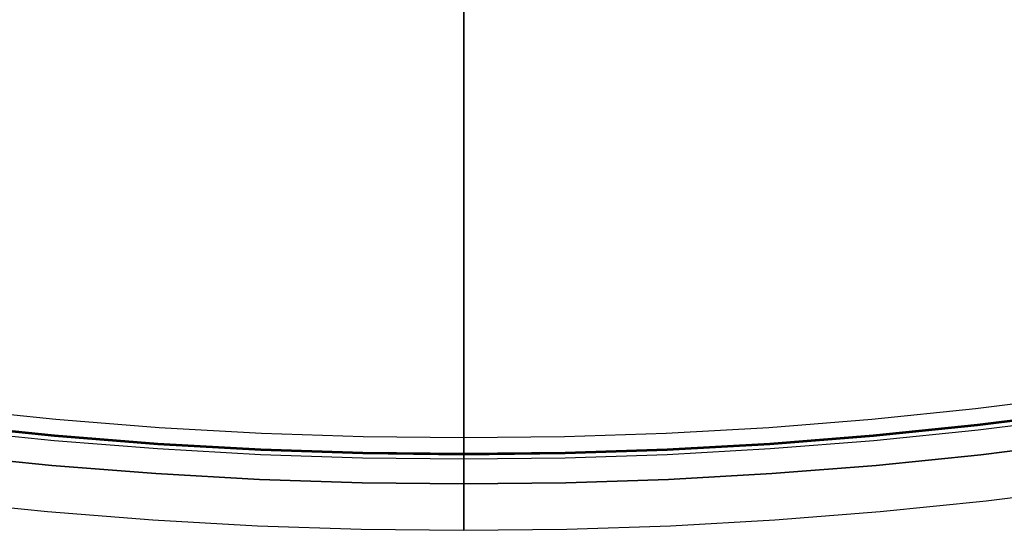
# Model space of a CAD drawing. Header units: millimetres. Extents: x 9981 to 10381, y 4361 to 4761.
# Tile 3 of 39: x 10162 to 10204, y 4361 to 4383. Entities that reach past the tile are written whole.
import ezdxf

# ---------------------------------------------------------------- set-up
doc = ezdxf.new("R2010")
doc.units = ezdxf.units.MM
doc.header["$MEASUREMENT"] = 0
doc.layers.add('0 filanca', color=1, linetype='Continuous')
doc.layers.add('0 filanca2', color=6, linetype='Continuous')

msp = doc.modelspace()

# ---------------------------------------------------------------- linework, layer by layer
at = {"layer": '0 filanca', "lineweight": -3}
for points in [[(10158.534, 4365.449), (10163.035, 4364.991), (10167.508, 4364.639), (10171.95, 4364.39), (10176.358, 4364.243), (10180.729, 4364.194), (10185.1, 4364.243), (10189.508, 4364.39), (10193.95, 4364.639), (10198.423, 4364.991), (10202.924, 4365.449), (10207.45, 4366.016), (10211.997, 4366.693), (10216.561, 4367.482), (10221.139, 4368.385), (10225.726, 4369.404), (10230.319, 4370.541), (10234.913, 4371.796), (10239.504, 4373.17), (10244.088, 4374.666), (10248.659, 4376.282)], [(10158.554, 4365.632), (10163.051, 4365.174), (10167.52, 4364.822), (10171.958, 4364.574), (10176.362, 4364.426), (10180.729, 4364.378), (10185.096, 4364.426), (10189.5, 4364.574), (10193.938, 4364.822), (10198.407, 4365.174), (10202.904, 4365.632), (10207.425, 4366.198), (10211.968, 4366.874), (10216.528, 4367.662), (10221.101, 4368.565), (10225.684, 4369.583), (10230.273, 4370.718), (10234.863, 4371.972), (10239.45, 4373.346), (10244.029, 4374.839), (10248.596, 4376.454)], [(10248.591, 4376.469), (10244.024, 4374.854), (10239.445, 4373.36), (10234.859, 4371.987), (10230.269, 4370.733), (10225.681, 4369.598), (10221.098, 4368.58), (10216.525, 4367.678), (10211.965, 4366.889), (10207.423, 4366.213), (10202.902, 4365.647), (10198.405, 4365.189), (10193.937, 4364.837), (10189.499, 4364.589), (10185.095, 4364.442), (10180.729, 4364.393), (10176.363, 4364.442), (10171.959, 4364.589), (10167.522, 4364.837), (10163.053, 4365.189), (10158.556, 4365.647)], [(10248.581, 4376.496), (10244.015, 4374.881), (10239.436, 4373.388), (10234.851, 4372.015), (10230.262, 4370.761), (10225.674, 4369.626), (10221.092, 4368.608), (10216.52, 4367.706), (10211.961, 4366.917), (10207.419, 4366.241), (10202.899, 4365.675), (10198.403, 4365.218), (10193.935, 4364.866), (10189.498, 4364.618), (10185.095, 4364.471), (10180.729, 4364.422), (10176.363, 4364.471), (10171.96, 4364.618), (10167.523, 4364.866), (10163.055, 4365.218), (10158.559, 4365.675)], [(10249.032, 4375.269), (10244.435, 4373.643), (10239.827, 4372.14), (10235.21, 4370.758), (10230.591, 4369.496), (10225.973, 4368.353), (10221.361, 4367.329), (10216.758, 4366.42), (10212.168, 4365.627), (10207.597, 4364.946), (10203.046, 4364.377), (10198.52, 4363.916), (10194.022, 4363.562), (10189.556, 4363.312), (10185.124, 4363.164), (10180.729, 4363.115), (10176.334, 4363.164), (10171.902, 4363.312), (10167.436, 4363.562), (10162.938, 4363.916), (10158.412, 4364.377)], [(10249.032, 4375.269), (10244.435, 4373.643), (10239.827, 4372.14), (10235.21, 4370.758), (10230.591, 4369.496), (10225.973, 4368.353), (10221.361, 4367.329), (10216.758, 4366.42), (10212.168, 4365.627), (10207.597, 4364.946), (10203.046, 4364.377), (10198.52, 4363.916), (10194.022, 4363.562), (10189.556, 4363.312), (10185.124, 4363.164), (10180.729, 4363.115), (10176.334, 4363.164), (10171.902, 4363.312), (10167.436, 4363.562), (10162.938, 4363.916), (10158.412, 4364.377)], [(10249.032, 4375.269), (10244.435, 4373.643), (10239.827, 4372.14), (10235.21, 4370.758), (10230.591, 4369.496), (10225.973, 4368.353), (10221.361, 4367.329), (10216.758, 4366.42), (10212.168, 4365.627), (10207.597, 4364.946), (10203.046, 4364.377), (10198.52, 4363.916), (10194.022, 4363.562), (10189.556, 4363.312), (10185.124, 4363.164), (10180.729, 4363.115), (10176.334, 4363.164), (10171.902, 4363.312), (10167.436, 4363.562), (10162.938, 4363.916), (10158.412, 4364.377)], [(10249.032, 4375.269), (10244.435, 4373.643), (10239.827, 4372.14), (10235.21, 4370.758), (10230.591, 4369.496), (10225.973, 4368.353), (10221.361, 4367.329), (10216.758, 4366.42), (10212.168, 4365.627), (10207.597, 4364.946), (10203.046, 4364.377), (10198.52, 4363.916), (10194.022, 4363.562), (10189.556, 4363.312), (10185.124, 4363.164), (10180.729, 4363.115), (10176.334, 4363.164), (10171.902, 4363.312), (10167.436, 4363.562), (10162.938, 4363.916), (10158.412, 4364.377)]]:
    msp.add_lwpolyline(points, dxfattribs=at)
for points in [[(10180.729, 4364.194, -699.634), (10180.729, 4368.879, -694.582), (10180.729, 4373.432, -689.416), (10180.729, 4377.85, -684.144), (10180.729, 4382.129, -678.769), (10180.729, 4386.267, -673.297), (10180.729, 4390.258, -667.734), (10180.729, 4394.102, -662.086), (10180.729, 4397.795, -656.359), (10180.729, 4401.335, -650.558), (10180.729, 4404.72, -644.689), (10180.729, 4407.948, -638.76)], [(10180.729, 4363.115, -699.318), (10180.729, 4367.802, -694.28), (10180.729, 4372.359, -689.13), (10180.729, 4376.781, -683.871), (10180.729, 4381.064, -678.51), (10180.729, 4385.205, -673.051), (10180.729, 4389.201, -667.501), (10180.729, 4393.048, -661.866), (10180.729, 4396.745, -656.15), (10180.729, 4400.289, -650.361), (10180.729, 4403.678, -644.503), (10180.729, 4406.91, -638.584)], [(10180.729, 4364.393, -108.438), (10180.729, 4370.035, -105.394), (10180.729, 4372.826, -103.792), (10180.729, 4375.594, -102.138), (10180.729, 4378.339, -100.433), (10180.729, 4381.059, -98.676), (10180.729, 4383.752, -96.868), (10180.729, 4386.417, -95.01), (10180.729, 4389.053, -93.102), (10180.729, 4391.658, -91.145), (10180.729, 4394.231, -89.14), (10180.729, 4396.77, -87.088), (10180.729, 4399.275, -84.989), (10180.729, 4401.744, -82.845), (10180.729, 4404.176, -80.655), (10180.729, 4406.569, -78.422)], [(10180.729, 4406.526, -146.555), (10180.729, 4403.268, -142.723), (10180.729, 4399.876, -139.002), (10180.729, 4396.355, -135.4), (10180.729, 4392.711, -131.922), (10180.729, 4388.951, -128.575), (10180.729, 4385.082, -125.365), (10180.729, 4381.112, -122.297), (10180.729, 4377.048, -119.376), (10180.729, 4372.899, -116.604), (10180.729, 4368.673, -113.987), (10180.729, 4364.378, -111.527)], [(10180.729, 4405.375, -146.731), (10180.729, 4403.757, -144.81), (10180.729, 4402.105, -142.917), (10180.729, 4400.419, -141.051), (10180.729, 4398.7, -139.215), (10180.729, 4396.949, -137.409), (10180.729, 4395.166, -135.633), (10180.729, 4393.353, -133.889), (10180.729, 4391.51, -132.178), (10180.729, 4389.639, -130.499), (10180.729, 4387.739, -128.855), (10180.729, 4383.859, -125.67), (10180.729, 4379.879, -122.628), (10180.729, 4375.806, -119.734), (10180.729, 4371.649, -116.992), (10180.729, 4367.416, -114.405), (10180.729, 4363.115, -111.976)], [(10180.729, 4363.115, -107.976), (10180.729, 4365.948, -106.497), (10180.729, 4368.763, -104.964), (10180.729, 4371.557, -103.378), (10180.729, 4374.329, -101.74), (10180.729, 4377.077, -100.05), (10180.729, 4379.801, -98.307), (10180.729, 4382.499, -96.514), (10180.729, 4385.169, -94.67), (10180.729, 4387.81, -92.776), (10180.729, 4390.42, -90.833), (10180.729, 4392.999, -88.841), (10180.729, 4395.544, -86.802), (10180.729, 4398.055, -84.715), (10180.729, 4400.53, -82.583), (10180.729, 4402.968, -80.405), (10180.729, 4405.367, -78.183)], [(10180.729, 4384.389, -716.298), (10180.729, 4382.712, -715.03), (10180.729, 4381.014, -713.794), (10180.729, 4379.297, -712.592), (10180.729, 4377.561, -711.423), (10180.729, 4375.807, -710.287), (10180.729, 4374.036, -709.187), (10180.729, 4372.249, -708.12), (10180.729, 4370.448, -707.089), (10180.729, 4368.633, -706.093), (10180.729, 4366.805, -705.132), (10180.729, 4364.965, -704.207), (10180.729, 4363.115, -703.318)], [(10180.729, 4383.971, -714.723), (10180.729, 4382.28, -713.473), (10180.729, 4380.568, -712.255), (10180.729, 4378.837, -711.071), (10180.729, 4377.088, -709.92), (10180.729, 4375.322, -708.803), (10180.729, 4373.54, -707.721), (10180.729, 4371.743, -706.673), (10180.729, 4369.931, -705.66), (10180.729, 4368.107, -704.682), (10180.729, 4366.27, -703.739), (10180.729, 4364.422, -702.832)], [(10180.729, 4363.115, -703.318), (10180.729, 4363.155, -703.318), (10180.729, 4363.196, -703.316), (10180.729, 4363.237, -703.314), (10180.729, 4363.278, -703.311), (10180.729, 4363.32, -703.307), (10180.729, 4363.362, -703.303), (10180.729, 4363.404, -703.297), (10180.729, 4363.446, -703.29), (10180.729, 4363.488, -703.283), (10180.729, 4363.531, -703.274), (10180.729, 4363.573, -703.265), (10180.729, 4363.616, -703.254), (10180.729, 4363.658, -703.243), (10180.729, 4363.701, -703.23), (10180.729, 4363.743, -703.217), (10180.729, 4363.786, -703.202), (10180.729, 4363.828, -703.187), (10180.729, 4363.87, -703.17), (10180.729, 4363.912, -703.152), (10180.729, 4363.954, -703.134), (10180.729, 4363.995, -703.114), (10180.729, 4364.036, -703.093), (10180.729, 4364.077, -703.071), (10180.729, 4364.117, -703.049), (10180.729, 4364.157, -703.025), (10180.729, 4364.197, -703), (10180.729, 4364.236, -702.974), (10180.729, 4364.274, -702.948), (10180.729, 4364.312, -702.92), (10180.729, 4364.349, -702.892), (10180.729, 4364.386, -702.862), (10180.729, 4364.422, -702.832)], [(10180.729, 4364.393, -108.438), (10180.729, 4364.358, -108.409), (10180.729, 4364.321, -108.381), (10180.729, 4364.285, -108.354), (10180.729, 4364.247, -108.327), (10180.729, 4364.209, -108.302), (10180.729, 4364.171, -108.278), (10180.729, 4364.132, -108.254), (10180.729, 4364.093, -108.231), (10180.729, 4364.053, -108.21), (10180.729, 4364.014, -108.189), (10180.729, 4363.973, -108.17), (10180.729, 4363.933, -108.151), (10180.729, 4363.892, -108.133), (10180.729, 4363.851, -108.116), (10180.729, 4363.81, -108.101), (10180.729, 4363.769, -108.086), (10180.729, 4363.727, -108.072), (10180.729, 4363.686, -108.059), (10180.729, 4363.645, -108.047), (10180.729, 4363.603, -108.036), (10180.729, 4363.562, -108.026), (10180.729, 4363.52, -108.017), (10180.729, 4363.479, -108.009), (10180.729, 4363.438, -108.002), (10180.729, 4363.397, -107.996), (10180.729, 4363.356, -107.99), (10180.729, 4363.315, -107.986), (10180.729, 4363.274, -107.982), (10180.729, 4363.234, -107.979), (10180.729, 4363.194, -107.977), (10180.729, 4363.154, -107.976), (10180.729, 4363.115, -107.976)], [(10180.729, 4363.115, -111.976), (10180.729, 4363.154, -111.976), (10180.729, 4363.193, -111.974), (10180.729, 4363.232, -111.972), (10180.729, 4363.272, -111.97), (10180.729, 4363.312, -111.966), (10180.729, 4363.352, -111.962), (10180.729, 4363.393, -111.957), (10180.729, 4363.433, -111.95), (10180.729, 4363.474, -111.943), (10180.729, 4363.515, -111.936), (10180.729, 4363.555, -111.927), (10180.729, 4363.596, -111.917), (10180.729, 4363.637, -111.906), (10180.729, 4363.678, -111.895), (10180.729, 4363.719, -111.882), (10180.729, 4363.76, -111.869), (10180.729, 4363.801, -111.855), (10180.729, 4363.841, -111.839), (10180.729, 4363.882, -111.823), (10180.729, 4363.922, -111.806), (10180.729, 4363.962, -111.788), (10180.729, 4364.002, -111.769), (10180.729, 4364.041, -111.748), (10180.729, 4364.08, -111.727), (10180.729, 4364.119, -111.706), (10180.729, 4364.157, -111.683), (10180.729, 4364.195, -111.659), (10180.729, 4364.233, -111.634), (10180.729, 4364.27, -111.609), (10180.729, 4364.307, -111.582), (10180.729, 4364.343, -111.555), (10180.729, 4364.378, -111.527)], [(10180.729, 4364.194, -699.634), (10180.729, 4364.162, -699.614), (10180.729, 4364.13, -699.595), (10180.729, 4364.098, -699.576), (10180.729, 4364.065, -699.558), (10180.729, 4364.032, -699.54), (10180.729, 4363.998, -699.524), (10180.729, 4363.965, -699.508), (10180.729, 4363.931, -699.492), (10180.729, 4363.897, -699.477), (10180.729, 4363.863, -699.463), (10180.729, 4363.829, -699.45), (10180.729, 4363.795, -699.437), (10180.729, 4363.76, -699.425), (10180.729, 4363.726, -699.414), (10180.729, 4363.692, -699.403), (10180.729, 4363.657, -699.393), (10180.729, 4363.623, -699.384), (10180.729, 4363.588, -699.375), (10180.729, 4363.554, -699.367), (10180.729, 4363.519, -699.359), (10180.729, 4363.485, -699.353), (10180.729, 4363.451, -699.346), (10180.729, 4363.382, -699.336), (10180.729, 4363.314, -699.328), (10180.729, 4363.247, -699.322), (10180.729, 4363.181, -699.319), (10180.729, 4363.115, -699.318)]]:
    msp.add_polyline3d(points, dxfattribs=at)
at = {"layer": '0 filanca2', "lineweight": -3}
for points in [[(10158.637, 4366.364), (10163.118, 4365.908), (10167.57, 4365.557), (10171.991, 4365.31), (10176.379, 4365.163), (10180.729, 4365.115), (10185.079, 4365.163), (10189.467, 4365.31), (10193.888, 4365.557), (10198.341, 4365.908), (10202.821, 4366.364), (10207.325, 4366.928), (10211.851, 4367.601), (10216.394, 4368.387), (10220.95, 4369.286), (10225.516, 4370.3), (10230.087, 4371.432), (10234.66, 4372.681), (10239.23, 4374.049), (10243.792, 4375.537), (10248.342, 4377.146)], [(10158.637, 4366.364), (10163.118, 4365.908), (10167.57, 4365.557), (10171.991, 4365.31), (10176.379, 4365.163), (10180.729, 4365.115), (10185.079, 4365.163), (10189.467, 4365.31), (10193.888, 4365.557), (10198.341, 4365.908), (10202.821, 4366.364), (10207.325, 4366.928), (10211.851, 4367.601), (10216.394, 4368.387), (10220.95, 4369.286), (10225.516, 4370.3), (10230.087, 4371.432), (10234.66, 4372.681), (10239.23, 4374.049), (10243.792, 4375.537), (10248.342, 4377.146)], [(10158.412, 4364.377), (10162.938, 4363.916), (10167.436, 4363.562), (10171.902, 4363.312), (10176.334, 4363.164), (10180.729, 4363.115), (10185.124, 4363.164), (10189.556, 4363.312), (10194.022, 4363.562), (10198.52, 4363.916), (10203.046, 4364.377), (10207.597, 4364.946), (10212.168, 4365.627), (10216.758, 4366.42), (10221.361, 4367.329), (10225.973, 4368.353), (10230.591, 4369.496), (10235.21, 4370.758), (10239.827, 4372.14), (10244.435, 4373.643), (10249.032, 4375.269)], [(10158.412, 4364.377), (10162.938, 4363.916), (10167.436, 4363.562), (10171.902, 4363.312), (10176.334, 4363.164), (10180.729, 4363.115), (10185.124, 4363.164), (10189.556, 4363.312), (10194.022, 4363.562), (10198.52, 4363.916), (10203.046, 4364.377), (10207.597, 4364.946), (10212.168, 4365.627), (10216.758, 4366.42), (10221.361, 4367.329), (10225.973, 4368.353), (10230.591, 4369.496), (10235.21, 4370.758), (10239.827, 4372.14), (10244.435, 4373.643), (10249.032, 4375.269)], [(10158.412, 4364.377), (10162.938, 4363.916), (10167.436, 4363.562), (10171.902, 4363.312), (10176.334, 4363.164), (10180.729, 4363.115), (10185.124, 4363.164), (10189.556, 4363.312), (10194.022, 4363.562), (10198.52, 4363.916), (10203.046, 4364.377), (10207.597, 4364.946), (10212.168, 4365.627), (10216.758, 4366.42), (10221.361, 4367.329), (10225.973, 4368.353), (10230.591, 4369.496), (10235.21, 4370.758), (10239.827, 4372.14), (10244.435, 4373.643), (10249.032, 4375.269)], [(10158.412, 4364.377), (10162.938, 4363.916), (10167.436, 4363.562), (10171.902, 4363.312), (10176.334, 4363.164), (10180.729, 4363.115), (10185.124, 4363.164), (10189.556, 4363.312), (10194.022, 4363.562), (10198.52, 4363.916), (10203.046, 4364.377), (10207.597, 4364.946), (10212.168, 4365.627), (10216.758, 4366.42), (10221.361, 4367.329), (10225.973, 4368.353), (10230.591, 4369.496), (10235.21, 4370.758), (10239.827, 4372.14), (10244.435, 4373.643), (10249.032, 4375.269)], [(10158.187, 4362.389), (10162.758, 4361.924), (10167.301, 4361.566), (10171.813, 4361.314), (10176.29, 4361.164), (10180.729, 4361.115), (10185.168, 4361.164), (10189.645, 4361.314), (10194.157, 4361.566), (10198.7, 4361.924), (10203.272, 4362.389), (10207.868, 4362.965), (10212.486, 4363.652), (10217.122, 4364.454), (10221.771, 4365.371), (10226.43, 4366.406), (10231.095, 4367.56), (10235.761, 4368.835), (10240.424, 4370.231), (10245.079, 4371.75), (10249.722, 4373.392)], [(10158.187, 4362.389), (10162.758, 4361.924), (10167.301, 4361.566), (10171.813, 4361.314), (10176.29, 4361.164), (10180.729, 4361.115), (10185.168, 4361.164), (10189.645, 4361.314), (10194.157, 4361.566), (10198.7, 4361.924), (10203.272, 4362.389), (10207.868, 4362.965), (10212.486, 4363.652), (10217.122, 4364.454), (10221.771, 4365.371), (10226.43, 4366.406), (10231.095, 4367.56), (10235.761, 4368.835), (10240.424, 4370.231), (10245.079, 4371.75), (10249.722, 4373.392)]]:
    msp.add_lwpolyline(points, dxfattribs=at)
for points in [[(10180.729, 4365.115, -109.976), (10180.729, 4365.114, -109.932), (10180.729, 4365.113, -109.887), (10180.729, 4365.11, -109.842), (10180.729, 4365.107, -109.796), (10180.729, 4365.102, -109.75), (10180.729, 4365.096, -109.705), (10180.729, 4365.089, -109.658), (10180.729, 4365.081, -109.612), (10180.729, 4365.072, -109.565), (10180.729, 4365.062, -109.519), (10180.729, 4365.05, -109.472), (10180.729, 4365.038, -109.426), (10180.729, 4365.024, -109.379), (10180.729, 4365.008, -109.332), (10180.729, 4364.992, -109.286), (10180.729, 4364.974, -109.24), (10180.729, 4364.956, -109.194), (10180.729, 4364.935, -109.148), (10180.729, 4364.914, -109.102), (10180.729, 4364.891, -109.057), (10180.729, 4364.868, -109.013), (10180.729, 4364.843, -108.968), (10180.729, 4364.816, -108.925), (10180.729, 4364.789, -108.881), (10180.729, 4364.76, -108.839), (10180.729, 4364.73, -108.797), (10180.729, 4364.7, -108.756), (10180.729, 4364.668, -108.715), (10180.729, 4364.634, -108.676), (10180.729, 4364.6, -108.637), (10180.729, 4364.565, -108.599), (10180.729, 4364.529, -108.562), (10180.729, 4364.492, -108.526), (10180.729, 4364.454, -108.49), (10180.729, 4364.415, -108.456), (10180.729, 4364.375, -108.423), (10180.729, 4364.335, -108.391), (10180.729, 4364.294, -108.36), (10180.729, 4364.252, -108.331), (10180.729, 4364.209, -108.302), (10180.729, 4364.166, -108.274), (10180.729, 4364.122, -108.248), (10180.729, 4364.078, -108.223), (10180.729, 4364.033, -108.199), (10180.729, 4363.988, -108.177), (10180.729, 4363.943, -108.155), (10180.729, 4363.897, -108.135), (10180.729, 4363.851, -108.116), (10180.729, 4363.805, -108.099), (10180.729, 4363.758, -108.082), (10180.729, 4363.712, -108.067), (10180.729, 4363.665, -108.053), (10180.729, 4363.618, -108.04), (10180.729, 4363.572, -108.029), (10180.729, 4363.525, -108.018), (10180.729, 4363.479, -108.009), (10180.729, 4363.432, -108.001), (10180.729, 4363.386, -107.994), (10180.729, 4363.34, -107.989), (10180.729, 4363.295, -107.984), (10180.729, 4363.249, -107.98), (10180.729, 4363.204, -107.978), (10180.729, 4363.159, -107.976), (10180.729, 4363.115, -107.976), (10180.729, 4363.07, -107.976), (10180.729, 4363.026, -107.978), (10180.729, 4362.981, -107.98), (10180.729, 4362.935, -107.984), (10180.729, 4362.889, -107.989), (10180.729, 4362.843, -107.994), (10180.729, 4362.797, -108.001), (10180.729, 4362.751, -108.009), (10180.729, 4362.704, -108.018), (10180.729, 4362.658, -108.029), (10180.729, 4362.611, -108.04), (10180.729, 4362.565, -108.053), (10180.729, 4362.518, -108.067), (10180.729, 4362.471, -108.082), (10180.729, 4362.425, -108.099), (10180.729, 4362.379, -108.116), (10180.729, 4362.333, -108.135), (10180.729, 4362.287, -108.155), (10180.729, 4362.241, -108.177), (10180.729, 4362.196, -108.199), (10180.729, 4362.152, -108.223), (10180.729, 4362.107, -108.248), (10180.729, 4362.064, -108.274), (10180.729, 4362.02, -108.302), (10180.729, 4361.978, -108.331), (10180.729, 4361.936, -108.36), (10180.729, 4361.895, -108.391), (10180.729, 4361.854, -108.423), (10180.729, 4361.815, -108.456), (10180.729, 4361.776, -108.49), (10180.729, 4361.738, -108.526), (10180.729, 4361.701, -108.562), (10180.729, 4361.664, -108.599), (10180.729, 4361.629, -108.637), (10180.729, 4361.595, -108.676), (10180.729, 4361.562, -108.715), (10180.729, 4361.53, -108.756), (10180.729, 4361.499, -108.797), (10180.729, 4361.469, -108.839), (10180.729, 4361.441, -108.881), (10180.729, 4361.413, -108.925), (10180.729, 4361.387, -108.968), (10180.729, 4361.362, -109.013), (10180.729, 4361.338, -109.057), (10180.729, 4361.316, -109.102), (10180.729, 4361.294, -109.148), (10180.729, 4361.274, -109.194), (10180.729, 4361.255, -109.24), (10180.729, 4361.238, -109.286), (10180.729, 4361.221, -109.332), (10180.729, 4361.206, -109.379), (10180.729, 4361.192, -109.426), (10180.729, 4361.179, -109.472), (10180.729, 4361.168, -109.519), (10180.729, 4361.157, -109.565), (10180.729, 4361.148, -109.612), (10180.729, 4361.14, -109.658), (10180.729, 4361.133, -109.705), (10180.729, 4361.128, -109.75), (10180.729, 4361.123, -109.796), (10180.729, 4361.119, -109.842), (10180.729, 4361.117, -109.887), (10180.729, 4361.115, -109.932), (10180.729, 4361.115, -109.976), (10180.729, 4361.115, -110.02), (10180.729, 4361.117, -110.065), (10180.729, 4361.119, -110.11), (10180.729, 4361.123, -110.156), (10180.729, 4361.128, -110.201), (10180.729, 4361.133, -110.247), (10180.729, 4361.14, -110.293), (10180.729, 4361.148, -110.34), (10180.729, 4361.157, -110.386), (10180.729, 4361.168, -110.433), (10180.729, 4361.179, -110.48), (10180.729, 4361.192, -110.526), (10180.729, 4361.206, -110.573), (10180.729, 4361.221, -110.619), (10180.729, 4361.238, -110.666), (10180.729, 4361.255, -110.712), (10180.729, 4361.274, -110.758), (10180.729, 4361.294, -110.804), (10180.729, 4361.316, -110.849), (10180.729, 4361.338, -110.894), (10180.729, 4361.362, -110.939), (10180.729, 4361.387, -110.983), (10180.729, 4361.413, -111.027), (10180.729, 4361.441, -111.07), (10180.729, 4361.469, -111.113), (10180.729, 4361.499, -111.155), (10180.729, 4361.53, -111.196), (10180.729, 4361.562, -111.236), (10180.729, 4361.595, -111.276), (10180.729, 4361.629, -111.315), (10180.729, 4361.664, -111.353), (10180.729, 4361.701, -111.39), (10180.729, 4361.738, -111.426), (10180.729, 4361.776, -111.461), (10180.729, 4361.815, -111.496), (10180.729, 4361.854, -111.529), (10180.729, 4361.895, -111.561), (10180.729, 4361.936, -111.592), (10180.729, 4361.978, -111.621), (10180.729, 4362.02, -111.65), (10180.729, 4362.064, -111.677), (10180.729, 4362.107, -111.704), (10180.729, 4362.152, -111.729), (10180.729, 4362.196, -111.752), (10180.729, 4362.241, -111.775), (10180.729, 4362.287, -111.796), (10180.729, 4362.333, -111.817), (10180.729, 4362.379, -111.835), (10180.729, 4362.425, -111.853), (10180.729, 4362.471, -111.87), (10180.729, 4362.518, -111.885), (10180.729, 4362.565, -111.899), (10180.729, 4362.611, -111.911), (10180.729, 4362.658, -111.923), (10180.729, 4362.704, -111.933), (10180.729, 4362.751, -111.943), (10180.729, 4362.797, -111.951), (10180.729, 4362.843, -111.957), (10180.729, 4362.889, -111.963), (10180.729, 4362.935, -111.968), (10180.729, 4362.981, -111.971), (10180.729, 4363.026, -111.974), (10180.729, 4363.07, -111.975), (10180.729, 4363.115, -111.976), (10180.729, 4363.159, -111.975), (10180.729, 4363.204, -111.974), (10180.729, 4363.249, -111.971), (10180.729, 4363.295, -111.968), (10180.729, 4363.34, -111.963), (10180.729, 4363.386, -111.957), (10180.729, 4363.432, -111.951), (10180.729, 4363.479, -111.943), (10180.729, 4363.525, -111.933), (10180.729, 4363.572, -111.923), (10180.729, 4363.618, -111.911), (10180.729, 4363.665, -111.899), (10180.729, 4363.712, -111.885), (10180.729, 4363.758, -111.87), (10180.729, 4363.805, -111.853), (10180.729, 4363.851, -111.835), (10180.729, 4363.897, -111.817), (10180.729, 4363.943, -111.796), (10180.729, 4363.988, -111.775), (10180.729, 4364.033, -111.752), (10180.729, 4364.078, -111.729), (10180.729, 4364.122, -111.704), (10180.729, 4364.166, -111.677), (10180.729, 4364.209, -111.65), (10180.729, 4364.252, -111.621), (10180.729, 4364.294, -111.592), (10180.729, 4364.335, -111.561), (10180.729, 4364.375, -111.529), (10180.729, 4364.415, -111.496), (10180.729, 4364.454, -111.461), (10180.729, 4364.492, -111.426), (10180.729, 4364.529, -111.39), (10180.729, 4364.565, -111.353), (10180.729, 4364.6, -111.315), (10180.729, 4364.634, -111.276), (10180.729, 4364.668, -111.236), (10180.729, 4364.7, -111.196), (10180.729, 4364.73, -111.155), (10180.729, 4364.76, -111.113), (10180.729, 4364.789, -111.07), (10180.729, 4364.816, -111.027), (10180.729, 4364.843, -110.983), (10180.729, 4364.868, -110.939), (10180.729, 4364.891, -110.894), (10180.729, 4364.914, -110.849), (10180.729, 4364.935, -110.804), (10180.729, 4364.956, -110.758), (10180.729, 4364.974, -110.712), (10180.729, 4364.992, -110.666), (10180.729, 4365.008, -110.619), (10180.729, 4365.024, -110.573), (10180.729, 4365.038, -110.526), (10180.729, 4365.05, -110.48), (10180.729, 4365.062, -110.433), (10180.729, 4365.072, -110.386), (10180.729, 4365.081, -110.34), (10180.729, 4365.089, -110.293), (10180.729, 4365.096, -110.247), (10180.729, 4365.102, -110.201), (10180.729, 4365.107, -110.156), (10180.729, 4365.11, -110.11), (10180.729, 4365.113, -110.065), (10180.729, 4365.114, -110.02), (10180.729, 4365.115, -109.976)], [(10180.729, 4365.115, -701.318), (10180.729, 4365.114, -701.274), (10180.729, 4365.113, -701.229), (10180.729, 4365.11, -701.184), (10180.729, 4365.107, -701.138), (10180.729, 4365.102, -701.093), (10180.729, 4365.096, -701.047), (10180.729, 4365.089, -701), (10180.729, 4365.081, -700.954), (10180.729, 4365.072, -700.908), (10180.729, 4365.062, -700.861), (10180.729, 4365.05, -700.814), (10180.729, 4365.038, -700.768), (10180.729, 4365.024, -700.721), (10180.729, 4365.008, -700.675), (10180.729, 4364.992, -700.628), (10180.729, 4364.974, -700.582), (10180.729, 4364.956, -700.536), (10180.729, 4364.935, -700.49), (10180.729, 4364.914, -700.445), (10180.729, 4364.891, -700.399), (10180.729, 4364.868, -700.355), (10180.729, 4364.843, -700.31), (10180.729, 4364.816, -700.267), (10180.729, 4364.789, -700.224), (10180.729, 4364.76, -700.181), (10180.729, 4364.73, -700.139), (10180.729, 4364.7, -700.098), (10180.729, 4364.668, -700.057), (10180.729, 4364.634, -700.018), (10180.729, 4364.6, -699.979), (10180.729, 4364.565, -699.941), (10180.729, 4364.529, -699.904), (10180.729, 4364.492, -699.868), (10180.729, 4364.454, -699.833), (10180.729, 4364.415, -699.798), (10180.729, 4364.375, -699.765), (10180.729, 4364.335, -699.733), (10180.729, 4364.294, -699.702), (10180.729, 4364.252, -699.673), (10180.729, 4364.209, -699.644), (10180.729, 4364.166, -699.617), (10180.729, 4364.122, -699.59), (10180.729, 4364.078, -699.565), (10180.729, 4364.033, -699.541), (10180.729, 4363.988, -699.519), (10180.729, 4363.943, -699.497), (10180.729, 4363.897, -699.477), (10180.729, 4363.851, -699.458), (10180.729, 4363.805, -699.441), (10180.729, 4363.758, -699.424), (10180.729, 4363.712, -699.409), (10180.729, 4363.665, -699.395), (10180.729, 4363.618, -699.382), (10180.729, 4363.572, -699.371), (10180.729, 4363.525, -699.361), (10180.729, 4363.479, -699.351), (10180.729, 4363.432, -699.343), (10180.729, 4363.386, -699.337), (10180.729, 4363.34, -699.331), (10180.729, 4363.295, -699.326), (10180.729, 4363.249, -699.323), (10180.729, 4363.204, -699.32), (10180.729, 4363.159, -699.318), (10180.729, 4363.115, -699.318), (10180.729, 4363.07, -699.318), (10180.729, 4363.026, -699.32), (10180.729, 4362.981, -699.323), (10180.729, 4362.935, -699.326), (10180.729, 4362.889, -699.331), (10180.729, 4362.843, -699.337), (10180.729, 4362.797, -699.343), (10180.729, 4362.751, -699.351), (10180.729, 4362.704, -699.361), (10180.729, 4362.658, -699.371), (10180.729, 4362.611, -699.382), (10180.729, 4362.565, -699.395), (10180.729, 4362.518, -699.409), (10180.729, 4362.471, -699.424), (10180.729, 4362.425, -699.441), (10180.729, 4362.379, -699.458), (10180.729, 4362.333, -699.477), (10180.729, 4362.287, -699.497), (10180.729, 4362.241, -699.519), (10180.729, 4362.196, -699.541), (10180.729, 4362.152, -699.565), (10180.729, 4362.107, -699.59), (10180.729, 4362.064, -699.617), (10180.729, 4362.02, -699.644), (10180.729, 4361.978, -699.673), (10180.729, 4361.936, -699.702), (10180.729, 4361.895, -699.733), (10180.729, 4361.854, -699.765), (10180.729, 4361.815, -699.798), (10180.729, 4361.776, -699.833), (10180.729, 4361.738, -699.868), (10180.729, 4361.701, -699.904), (10180.729, 4361.664, -699.941), (10180.729, 4361.629, -699.979), (10180.729, 4361.595, -700.018), (10180.729, 4361.562, -700.057), (10180.729, 4361.53, -700.098), (10180.729, 4361.499, -700.139), (10180.729, 4361.469, -700.181), (10180.729, 4361.441, -700.224), (10180.729, 4361.413, -700.267), (10180.729, 4361.387, -700.31), (10180.729, 4361.362, -700.355), (10180.729, 4361.338, -700.399), (10180.729, 4361.316, -700.445), (10180.729, 4361.294, -700.49), (10180.729, 4361.274, -700.536), (10180.729, 4361.255, -700.582), (10180.729, 4361.238, -700.628), (10180.729, 4361.221, -700.675), (10180.729, 4361.206, -700.721), (10180.729, 4361.192, -700.768), (10180.729, 4361.179, -700.814), (10180.729, 4361.168, -700.861), (10180.729, 4361.157, -700.908), (10180.729, 4361.148, -700.954), (10180.729, 4361.14, -701), (10180.729, 4361.133, -701.047), (10180.729, 4361.128, -701.093), (10180.729, 4361.123, -701.138), (10180.729, 4361.119, -701.184), (10180.729, 4361.117, -701.229), (10180.729, 4361.115, -701.274), (10180.729, 4361.115, -701.318), (10180.729, 4361.115, -701.362), (10180.729, 4361.117, -701.407), (10180.729, 4361.119, -701.452), (10180.729, 4361.123, -701.498), (10180.729, 4361.128, -701.543), (10180.729, 4361.133, -701.589), (10180.729, 4361.14, -701.636), (10180.729, 4361.148, -701.682), (10180.729, 4361.157, -701.728), (10180.729, 4361.168, -701.775), (10180.729, 4361.179, -701.822), (10180.729, 4361.192, -701.868), (10180.729, 4361.206, -701.915), (10180.729, 4361.221, -701.962), (10180.729, 4361.238, -702.008), (10180.729, 4361.255, -702.054), (10180.729, 4361.274, -702.1), (10180.729, 4361.294, -702.146), (10180.729, 4361.316, -702.191), (10180.729, 4361.338, -702.237), (10180.729, 4361.362, -702.281), (10180.729, 4361.387, -702.326), (10180.729, 4361.413, -702.369), (10180.729, 4361.441, -702.412), (10180.729, 4361.469, -702.455), (10180.729, 4361.499, -702.497), (10180.729, 4361.53, -702.538), (10180.729, 4361.562, -702.579), (10180.729, 4361.595, -702.618), (10180.729, 4361.629, -702.657), (10180.729, 4361.664, -702.695), (10180.729, 4361.701, -702.732), (10180.729, 4361.738, -702.768), (10180.729, 4361.776, -702.803), (10180.729, 4361.815, -702.838), (10180.729, 4361.854, -702.871), (10180.729, 4361.895, -702.903), (10180.729, 4361.936, -702.934), (10180.729, 4361.978, -702.963), (10180.729, 4362.02, -702.992), (10180.729, 4362.064, -703.019), (10180.729, 4362.107, -703.046), (10180.729, 4362.152, -703.071), (10180.729, 4362.196, -703.095), (10180.729, 4362.241, -703.117), (10180.729, 4362.287, -703.139), (10180.729, 4362.333, -703.159), (10180.729, 4362.379, -703.178), (10180.729, 4362.425, -703.195), (10180.729, 4362.471, -703.212), (10180.729, 4362.518, -703.227), (10180.729, 4362.565, -703.241), (10180.729, 4362.611, -703.254), (10180.729, 4362.658, -703.265), (10180.729, 4362.704, -703.275), (10180.729, 4362.751, -703.285), (10180.729, 4362.797, -703.293), (10180.729, 4362.843, -703.3), (10180.729, 4362.889, -703.305), (10180.729, 4362.935, -703.31), (10180.729, 4362.981, -703.313), (10180.729, 4363.026, -703.316), (10180.729, 4363.07, -703.318), (10180.729, 4363.115, -703.318), (10180.729, 4363.159, -703.318), (10180.729, 4363.204, -703.316), (10180.729, 4363.249, -703.313), (10180.729, 4363.295, -703.31), (10180.729, 4363.34, -703.305), (10180.729, 4363.386, -703.3), (10180.729, 4363.432, -703.293), (10180.729, 4363.479, -703.285), (10180.729, 4363.525, -703.275), (10180.729, 4363.572, -703.265), (10180.729, 4363.618, -703.254), (10180.729, 4363.665, -703.241), (10180.729, 4363.712, -703.227), (10180.729, 4363.758, -703.212), (10180.729, 4363.805, -703.195), (10180.729, 4363.851, -703.178), (10180.729, 4363.897, -703.159), (10180.729, 4363.943, -703.139), (10180.729, 4363.988, -703.117), (10180.729, 4364.033, -703.095), (10180.729, 4364.078, -703.071), (10180.729, 4364.122, -703.046), (10180.729, 4364.166, -703.019), (10180.729, 4364.209, -702.992), (10180.729, 4364.252, -702.963), (10180.729, 4364.294, -702.934), (10180.729, 4364.335, -702.903), (10180.729, 4364.375, -702.871), (10180.729, 4364.415, -702.838), (10180.729, 4364.454, -702.803), (10180.729, 4364.492, -702.768), (10180.729, 4364.529, -702.732), (10180.729, 4364.565, -702.695), (10180.729, 4364.6, -702.657), (10180.729, 4364.634, -702.618), (10180.729, 4364.668, -702.579), (10180.729, 4364.7, -702.538), (10180.729, 4364.73, -702.497), (10180.729, 4364.76, -702.455), (10180.729, 4364.789, -702.412), (10180.729, 4364.816, -702.369), (10180.729, 4364.843, -702.326), (10180.729, 4364.868, -702.281), (10180.729, 4364.891, -702.237), (10180.729, 4364.914, -702.191), (10180.729, 4364.935, -702.146), (10180.729, 4364.956, -702.1), (10180.729, 4364.974, -702.054), (10180.729, 4364.992, -702.008), (10180.729, 4365.008, -701.962), (10180.729, 4365.024, -701.915), (10180.729, 4365.038, -701.868), (10180.729, 4365.05, -701.822), (10180.729, 4365.062, -701.775), (10180.729, 4365.072, -701.728), (10180.729, 4365.081, -701.682), (10180.729, 4365.089, -701.636), (10180.729, 4365.096, -701.589), (10180.729, 4365.102, -701.543), (10180.729, 4365.107, -701.498), (10180.729, 4365.11, -701.452), (10180.729, 4365.113, -701.407), (10180.729, 4365.114, -701.362), (10180.729, 4365.115, -701.318)]]:
    msp.add_polyline3d(points, dxfattribs=at)

doc.saveas('drawing.dxf')
